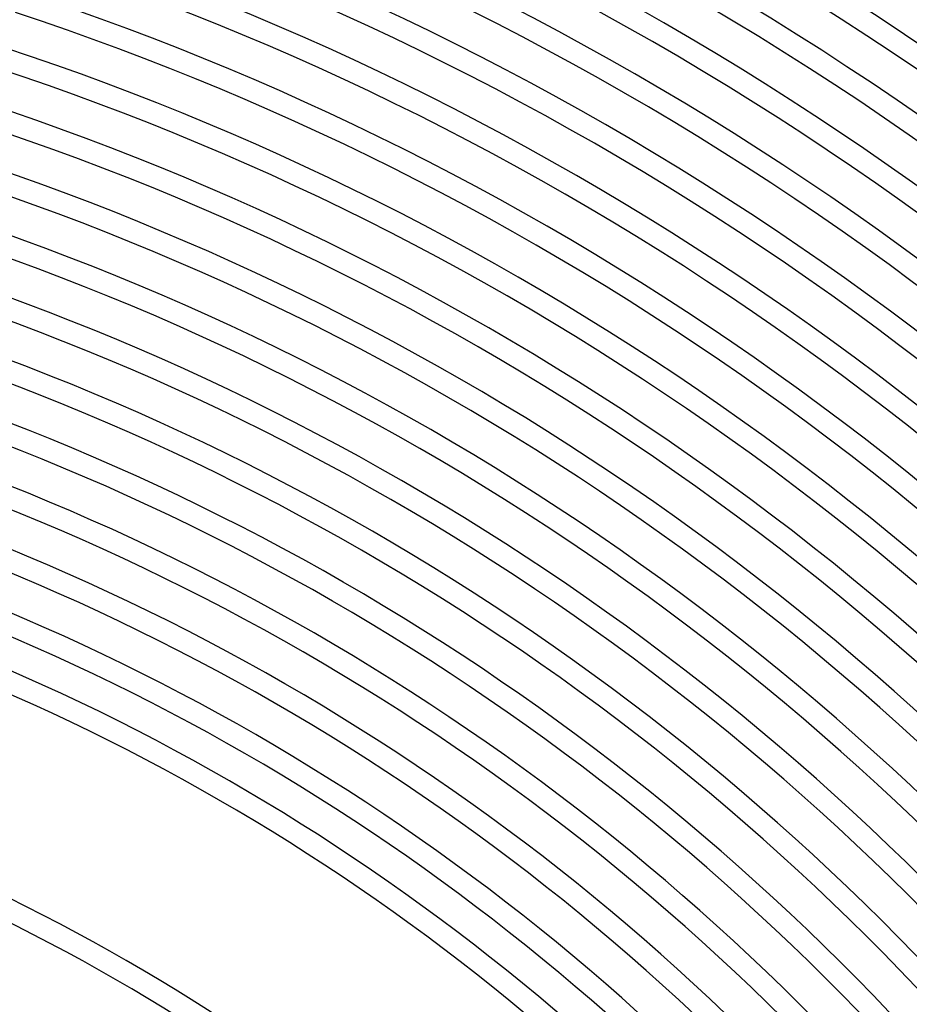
# Model space of a CAD drawing. Header units: millimetres. Extents: x -660 to 660, y -630 to 630.
# Tile 97 of 125: x 161 to 324, y 306 to 486. Entities that reach past the tile are written whole.
import ezdxf

# ---------------------------------------------------------------- set-up
doc = ezdxf.new("R2010")
doc.units = ezdxf.units.MM
doc.layers.add('THICK', color=7, linetype='Continuous')

msp = doc.modelspace()

# ---------------------------------------------------------------- linework, layer by layer
at = {"layer": 'THICK'}
for radius, start, end in [(615, 36.18607, 71.8139), (611, 36.17403, 71.82599), (603.25, 36.18996, 71.81006), (599.25, 36.12499, 71.87498), (592.5, 36.1934, 71.80662), (588.5, 36.13765, 71.86231), (581.75, 36.19695, 71.80301), (577.75, 36.1494, 71.85057), (571, 36.2007, 71.7993), (567, 36.1605, 71.8396), (560.25, 36.2045, 71.7955), (556.25, 36.1709, 71.8291), (549.5, 36.2085, 71.7914), (545.5, 36.1808, 71.8192), (538.75, 36.2127, 71.7873), (534.75, 36.1903, 71.8097), (528, 36.217, 71.783), (524, 36.1995, 71.8005), (517.25, 36.2215, 71.7784), (513.25, 36.2082, 71.7917), (506.5, 36.2262, 71.7737), (502.5, 36.2167, 71.7832), (495.75, 36.2312, 71.7689), (491.75, 36.2249, 71.7751), (485, 36.2363, 71.7637), (481, 36.2328, 71.7671), (474.25, 36.2416, 71.7584), (470.25, 36.2404, 71.7595), (463.5, 36.2473, 71.7528), (459.5, 36.2478, 71.7522), (452.75, 36.2531, 71.7469), (448.75, 36.2548, 71.7451), (442, 36.2592, 71.7407), (438, 36.2616, 71.7384), (431.25, 36.2657, 71.7343), (427.25, 36.2681, 71.732), (420.5, 36.2725, 71.7275), (416.5, 36.2741, 71.7259), (409.75, 36.2797, 71.7203), (405.75, 36.2824, 71.7176), (400, 36.2865, 71.7135), (396, 36.289, 71.711), (362, 36.3161, 71.6838), (358, 36.3197, 71.6803)]:
    msp.add_arc((0, 0), radius, start, end, dxfattribs=at)

doc.saveas('drawing.dxf')
